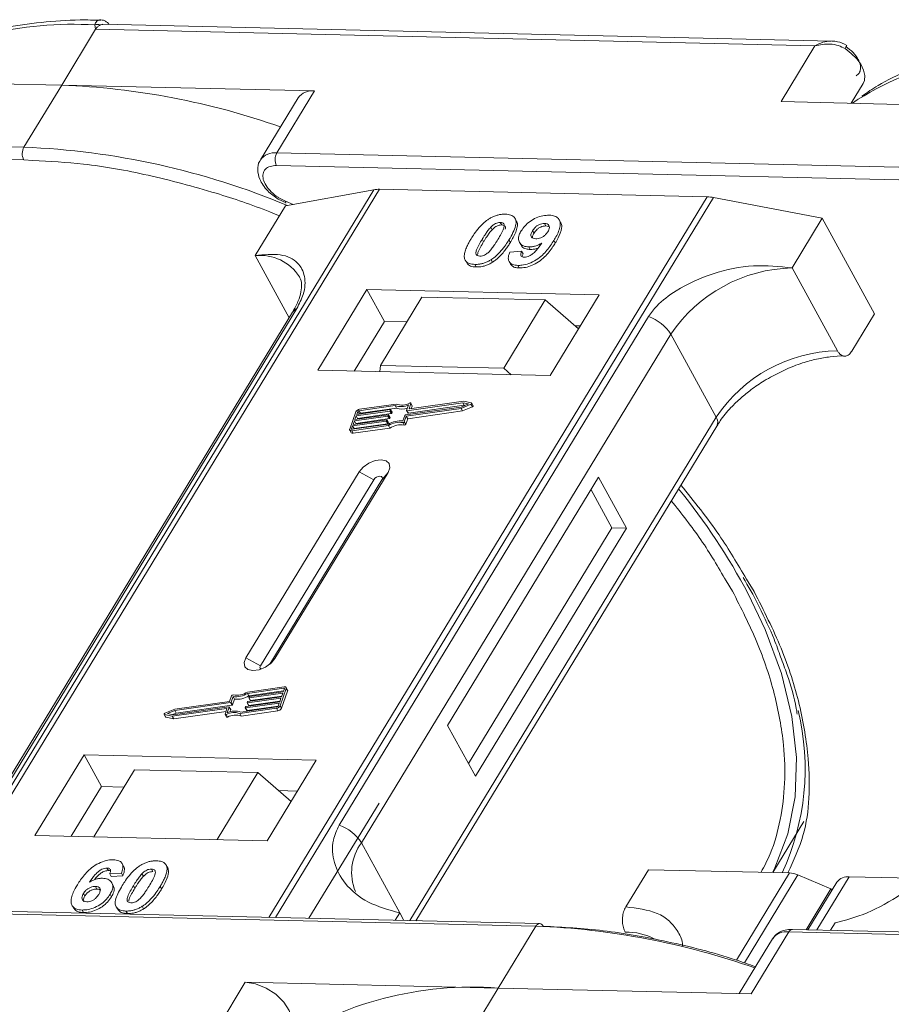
# Model space of a CAD drawing. Header units: millimetres. Extents: x -1004 to 529, y -22 to 1052.
# Tile 57 of 78: x -17 to 22, y 965 to 1009. Entities that reach past the tile are written whole.
import ezdxf

# ---------------------------------------------------------------- set-up
doc = ezdxf.new("R2010")
doc.units = ezdxf.units.MM

msp = doc.modelspace()

# ---------------------------------------------------------------- linework, layer by layer
at = {"color": 7, "linetype": 'Continuous', "lineweight": 15}
for p, q in [((-15.267, 1005.802), (-13.754, 1008.288)), ((-13.754, 1008.288), (-13.788, 1008.484)), ((-13.754, 1008.288), (18.293, 1007.553)), ((19.037, 1007.768), (-13.426, 1008.512)), ((18.293, 1007.553), (16.78, 1005.067)), ((-26.534, 1006.061), (-15.267, 1005.802)), ((-15.267, 1005.802), (-16.948, 1003.04)), ((-4, 1005.544), (-15.267, 1005.802)), ((-5.68, 1002.781), (-4, 1005.544)), ((19.902, 1004.995), (20.435, 1005.871)), ((-4.732, 1005.232), (-6.413, 1002.47)), ((16.78, 1005.067), (28.047, 1004.808)), ((-16.948, 1003.04), (-48.994, 1003.775)), ((-49.007, 1003.215), (-16.96, 1002.48)), ((-16.96, 1002.48), (-16.552, 1002.45)), ((26.366, 1002.046), (-5.68, 1002.781)), ((-5.693, 1002.222), (26.354, 1001.486)), ((-1.361, 1001.145), (-20.873, 969.078)), ((-20.631, 969.073), (-1.104, 1001.164)), ((-5.3, 1000.42), (-1.361, 1001.145)), ((-1.104, 1001.164), (13.491, 1000.829)), ((13.491, 1000.829), (-6.036, 968.738)), ((-5.736, 968.731), (13.776, 1000.798)), ((-5.622, 1000.723), (-5.267, 1000.563)), ((-5.29, 1000.637), (-5.616, 1000.805)), ((13.776, 1000.798), (18.619, 999.871)), ((-5.3, 1000.42), (-6.645, 998.21)), ((-4.95, 1000.484), (-5.29, 1000.637)), ((4.993, 999.751), (4.931, 999.865)), ((17.275, 997.661), (18.619, 999.871)), ((18.619, 999.871), (20.947, 995.616)), ((3.85, 999.477), (3.912, 999.364)), ((4.275, 999.688), (4.337, 999.574)), ((6.304, 999.529), (6.242, 999.642)), ((6.304, 999.529), (6.418, 999.506)), ((6.961, 999.693), (6.899, 999.806)), ((3.47, 998.946), (3.532, 998.832)), ((5.715, 999.319), (5.777, 999.206)), ((4.723, 998.8), (4.661, 998.914)), ((5.126, 998.797), (5.188, 998.684)), ((5.545, 998.596), (5.607, 998.482)), ((6.724, 998.774), (6.662, 998.887)), ((-6.645, 998.21), (-5.131, 995.443)), ((4.698, 998.367), (5.224, 998.402)), ((5.224, 998.402), (5.286, 998.288)), ((2.755, 997.941), (2.817, 997.828)), ((3.137, 997.818), (3.199, 997.704)), ((3.863, 998.029), (3.925, 997.915)), ((4.666, 997.948), (4.728, 997.834)), ((5.057, 997.774), (5.119, 997.66)), ((19.292, 993.974), (17.275, 997.661)), ((-1.667, 996.696), (-3.852, 993.105)), ((8.677, 996.458), (-1.667, 996.696)), ((-1.667, 996.696), (-0.891, 995.277)), ((0.783, 996.359), (-1.066, 993.321)), ((6.278, 996.233), (0.783, 996.359)), ((6.492, 992.868), (8.677, 996.458)), ((4.43, 993.195), (6.278, 996.233)), ((6.278, 996.233), (7.758, 994.949)), ((-4.983, 995.686), (-18.765, 973.036)), ((-18.572, 973.204), (-4.79, 995.853)), ((10.873, 995.494), (-2.908, 972.845)), ((19.939, 993.959), (20.947, 995.616)), ((-0.891, 995.277), (-2.235, 993.068)), ((0.111, 995.254), (-0.891, 995.277)), ((7.836, 995.077), (7.604, 995.082)), ((-1.911, 972.056), (11.87, 994.705)), ((13.888, 991.017), (11.87, 994.705)), ((-1.066, 993.321), (-1.087, 993.042)), ((4.43, 993.195), (-1.066, 993.321)), ((-3.852, 993.105), (6.492, 992.868)), ((4.761, 992.907), (4.43, 993.195)), ((-0.414, 991.531), (-2.023, 991.302)), ((-0.365, 991.598), (-2, 991.366)), ((-0.352, 991.417), (-0.414, 991.531)), ((0.102, 991.316), (0.191, 991.563)), ((2.601, 991.656), (0.117, 991.303)), ((0.179, 991.19), (2.663, 991.543)), ((0.208, 991.392), (0.29, 991.623)), ((2.64, 991.722), (0.222, 991.379)), ((0.352, 991.526), (0.29, 991.639)), ((0.29, 991.623), (0.353, 991.509)), ((0.31, 991.391), (0.353, 991.509)), ((2.526, 991.403), (2.968, 991.589)), ((2.532, 991.464), (2.857, 991.602)), ((2.857, 991.602), (2.601, 991.656)), ((2.663, 991.543), (2.601, 991.656)), ((2.989, 991.648), (2.64, 991.722)), ((2.663, 991.543), (2.699, 991.535)), ((2.968, 991.589), (3.03, 991.476)), ((3.065, 991.525), (3.003, 991.639)), ((-2.158, 991.253), (-2.433, 990.487)), ((-0.73, 991.062), (-2.224, 990.85)), ((-2.202, 990.914), (-0.707, 991.126)), ((-2.144, 991.073), (-2.202, 990.914)), ((-0.65, 991.285), (-2.144, 991.073)), ((-2.082, 990.96), (-2.144, 991.073)), ((-2.121, 991.137), (-0.627, 991.349)), ((-2.075, 991.265), (-2.121, 991.137)), ((-2.082, 990.96), (-0.588, 991.172)), ((-2.014, 991.152), (-2.075, 991.265)), ((-2.023, 991.302), (-1.961, 991.189)), ((-1.961, 991.189), (-0.352, 991.417)), ((-0.668, 990.948), (-0.73, 991.062)), ((-0.692, 991.113), (-0.704, 991.081)), ((-0.642, 990.967), (-0.704, 991.081)), ((-0.631, 991.007), (-0.693, 991.121)), ((-0.63, 990.999), (-0.692, 991.113)), ((-0.588, 991.172), (-0.65, 991.285)), ((-0.612, 991.336), (-0.624, 991.304)), ((-0.562, 991.191), (-0.624, 991.304)), ((-0.55, 991.231), (-0.612, 991.344)), ((-0.55, 991.223), (-0.612, 991.336)), ((-0.562, 991.191), (-0.55, 991.223)), ((-0.067, 990.846), (0.022, 991.093)), ((-0.002, 990.81), (0.087, 991.057)), ((0.048, 991.112), (2.532, 991.464)), ((0.087, 991.057), (2.526, 991.403)), ((0.149, 990.943), (0.087, 991.057)), ((0.102, 991.308), (0.164, 991.195)), ((0.179, 991.19), (0.117, 991.303)), ((0.149, 990.943), (2.588, 991.29)), ((0.215, 991.379), (0.208, 991.392)), ((2.588, 991.29), (2.526, 991.403)), ((2.588, 991.29), (3.03, 991.476)), ((-2.305, 990.626), (-2.351, 990.499)), ((-2.344, 990.409), (-0.709, 990.641)), ((-2.321, 990.473), (-0.712, 990.701)), ((-0.81, 990.838), (-2.305, 990.626)), ((-2.243, 990.513), (-2.305, 990.626)), ((-2.282, 990.69), (-0.788, 990.902)), ((-2.224, 990.85), (-2.282, 990.69)), ((-2.243, 990.513), (-0.748, 990.725)), ((-2.162, 990.736), (-2.224, 990.85)), ((-2.173, 990.706), (-2.162, 990.736)), ((-2.162, 990.736), (-0.668, 990.948)), ((-2.093, 990.929), (-2.082, 990.96)), ((-0.748, 990.725), (-0.81, 990.838)), ((-0.773, 990.889), (-0.784, 990.857)), ((-0.722, 990.744), (-0.784, 990.857)), ((-0.711, 990.784), (-0.773, 990.897)), ((-0.773, 990.889), (-0.711, 990.776)), ((-0.722, 990.744), (-0.711, 990.776)), ((-0.647, 990.527), (-0.709, 990.641)), ((-0.642, 990.967), (-0.63, 990.999)), ((-0.071, 990.773), (-0.009, 990.659)), ((0.061, 990.696), (-0.002, 990.81)), ((0.061, 990.696), (0.149, 990.943)), ((13.888, 991.017), (0.244, 968.594)), ((0.512, 968.587), (13.918, 990.62)), ((-2.432, 990.438), (-2.37, 990.324)), ((-2.351, 990.499), (-2.337, 990.473)), ((-2.282, 990.295), (-2.344, 990.409)), ((-2.282, 990.295), (-0.647, 990.527)), ((-2.254, 990.482), (-2.243, 990.513)), ((-2.016, 988.582), (-7.058, 980.296)), ((-5.765, 980.266), (-0.723, 988.552)), ((-2.016, 988.582), (-1.367, 988.231)), ((-0.723, 988.552), (-0.999, 988.222)), ((-1.367, 988.231), (-6.409, 979.945)), ((-5.995, 980.011), (-0.999, 988.222)), ((8.651, 988.337), (1.929, 977.289)), ((9.893, 986.068), (8.651, 988.337)), ((9.247, 986.082), (8.315, 987.784)), ((2.86, 975.586), (9.247, 986.082)), ((3.17, 975.019), (9.893, 986.068)), ((9.893, 986.068), (9.247, 986.082)), ((14.334, 983.726), (14.616, 983.268)), ((15.586, 983.246), (15.24, 983.805)), ((-6.409, 979.945), (-7.058, 980.296)), ((-5.765, 980.266), (-5.935, 980.063)), ((-5.354, 979.006), (-6.989, 978.773)), ((-5.377, 978.942), (-6.986, 978.713)), ((-6.924, 978.6), (-5.382, 978.819)), ((-6.887, 978.576), (-5.393, 978.788)), ((-5.54, 978.161), (-5.265, 978.927)), ((-5.478, 978.048), (-5.203, 978.814)), ((-5.393, 978.788), (-5.347, 978.916)), ((-5.353, 978.899), (-5.377, 978.942)), ((-5.204, 978.863), (-5.266, 978.977)), ((-5.265, 978.927), (-5.203, 978.814)), ((-7.785, 978.358), (-10.223, 978.011)), ((-7.696, 978.604), (-7.785, 978.358)), ((-7.631, 978.568), (-7.72, 978.321)), ((-7.658, 978.208), (-7.569, 978.455)), ((-7.569, 978.455), (-7.631, 978.568)), ((-7.048, 978.129), (-5.554, 978.341)), ((-5.496, 978.501), (-6.991, 978.289)), ((-6.924, 978.6), (-6.986, 978.713)), ((-6.968, 978.352), (-5.473, 978.565)), ((-6.928, 978.175), (-5.543, 978.372)), ((-6.925, 978.525), (-6.914, 978.557)), ((-6.925, 978.517), (-6.863, 978.403)), ((-5.416, 978.724), (-6.91, 978.512)), ((-6.848, 978.399), (-6.91, 978.512)), ((-6.848, 978.399), (-5.462, 978.595)), ((-5.554, 978.341), (-5.496, 978.501)), ((-5.473, 978.565), (-5.416, 978.724)), ((-10.223, 978.011), (-10.666, 977.825)), ((-10.23, 977.95), (-10.555, 977.813)), ((-10.338, 977.692), (-7.92, 978.035)), ((-10.298, 977.758), (-7.815, 978.111)), ((-10.276, 977.579), (-7.946, 977.909)), ((-7.746, 978.302), (-10.23, 977.95)), ((-10.167, 977.836), (-10.23, 977.95)), ((-10.167, 977.836), (-7.684, 978.189)), ((-7.905, 978.022), (-7.988, 977.791)), ((-7.908, 978.014), (-7.92, 978.035)), ((-7.8, 978.098), (-7.889, 977.851)), ((-7.738, 977.993), (-7.8, 978.106)), ((-7.738, 977.984), (-7.8, 978.098)), ((-7.772, 977.89), (-7.738, 977.984)), ((-7.684, 978.189), (-7.746, 978.302)), ((-7.658, 978.208), (-7.72, 978.321)), ((-7.333, 977.816), (-5.698, 978.048)), ((-7.284, 977.883), (-5.675, 978.112)), ((-7.271, 977.702), (-5.636, 977.935)), ((-7.086, 978.078), (-7.074, 978.11)), ((-7.085, 978.07), (-7.023, 977.956)), ((-5.577, 978.277), (-7.071, 978.065)), ((-7.009, 977.952), (-7.071, 978.065)), ((-7.009, 977.952), (-5.623, 978.148)), ((-7.005, 978.302), (-6.994, 978.334)), ((-7.005, 978.293), (-6.943, 978.18)), ((-6.928, 978.175), (-6.991, 978.289)), ((-5.698, 978.048), (-5.636, 977.935)), ((-5.622, 978.15), (-5.577, 978.277)), ((-5.478, 978.048), (-5.54, 978.161)), ((-10.701, 977.775), (-10.639, 977.662)), ((-10.687, 977.766), (-10.338, 977.692)), ((-10.625, 977.653), (-10.687, 977.766)), ((-10.625, 977.653), (-10.276, 977.579)), ((-10.555, 977.813), (-10.298, 977.758)), ((-10.276, 977.579), (-10.338, 977.692)), ((-10.335, 977.766), (-10.167, 977.836)), ((-7.988, 977.775), (-7.926, 977.661)), ((-7.878, 977.658), (-7.94, 977.771)), ((-7.271, 977.702), (-7.333, 977.816)), ((1.929, 977.289), (3.17, 975.019)), ((-14.272, 975.98), (-16.457, 972.389)), ((-3.928, 975.743), (-14.272, 975.98)), ((-14.272, 975.98), (-13.496, 974.562)), ((-6.113, 972.152), (-3.928, 975.743)), ((-12.024, 975.312), (-13.839, 972.329)), ((-12.024, 975.312), (-6.529, 975.186)), ((-8.344, 972.203), (-6.529, 975.186)), ((-6.529, 975.186), (-5.049, 973.902)), ((-13.496, 974.562), (-14.841, 972.352)), ((-12.494, 974.539), (-13.496, 974.562)), ((-4.769, 974.362), (-5.6, 974.381)), ((-1.126, 973.829), (-4.249, 968.697)), ((16.416, 970.734), (17.797, 973.004)), ((-16.457, 972.389), (-6.113, 972.152)), ((-1.911, 972.056), (-0.204, 968.936)), ((-13.249, 970.934), (-13.187, 970.821)), ((-12.509, 971.014), (-12.571, 971.127)), ((-11.266, 970.889), (-11.204, 970.775)), ((-10.653, 971.124), (-10.659, 971.134)), ((-10.588, 971.016), (-10.526, 970.903)), ((-12.603, 970.708), (-13.128, 970.673)), ((-13.128, 970.673), (-13.066, 970.559)), ((-13.066, 970.559), (-12.54, 970.594)), ((-12.603, 970.708), (-12.54, 970.594)), ((-11.628, 970.565), (-11.69, 970.678)), ((9.863, 969.204), (10.871, 970.861)), ((10.871, 970.861), (17.157, 970.717)), ((17.157, 970.717), (14.794, 966.834)), ((17.534, 970.629), (15.15, 966.71)), ((17.534, 970.629), (19.001, 970.002)), ((18.382, 968.177), (19.822, 970.544)), ((23.041, 970.47), (19.822, 970.544)), ((-13.757, 970.113), (-13.695, 969.999)), ((-12.967, 970.162), (-13.03, 970.275)), ((-12.071, 970.145), (-12.009, 970.032)), ((-10.878, 970.118), (-10.815, 970.004)), ((19.273, 970.31), (17.981, 968.187)), ((-14.296, 969.803), (-14.234, 969.689)), ((-13.109, 969.766), (-13.046, 969.652)), ((17.898, 968.188), (19.001, 970.002)), ((19.041, 969.93), (19.001, 970.002)), ((6.026, 968.461), (-26.021, 969.196)), ((-14.805, 969.271), (-14.743, 969.157)), ((-12.836, 969.211), (-12.774, 969.098)), ((-11.677, 969.23), (-11.615, 969.116)), ((-26.185, 969.084), (5.862, 968.349)), ((-14.36, 969.064), (-14.298, 968.95)), ((-12.403, 969.019), (-12.341, 968.905)), ((-0.204, 968.936), (-0.403, 968.608)), ((-0.204, 968.936), (-0.02, 968.6)), ((5.862, 968.349), (4.181, 965.587)), ((18.991, 968.163), (19.19, 968.491)), ((15.449, 965.328), (17.129, 968.09)), ((17.129, 968.09), (49.176, 967.355)), ((49.34, 967.467), (17.293, 968.202)), ((16.397, 967.779), (14.913, 965.34)), ((-7.086, 965.845), (-8.598, 963.359)), ((4.181, 965.587), (-7.086, 965.845)), ((2.669, 963.101), (4.181, 965.587)), ((4.181, 965.587), (15.449, 965.328))]:
    msp.add_line(p, q, dxfattribs=at)
at = {"color": 7, "linetype": 'Continuous', "lineweight": 15, "flags": 128}
for points in [[(20.435, 1005.871), (20.495, 1006.014), (20.514, 1006.233), (20.46, 1006.475), (20.337, 1006.729), (20.152, 1006.98), (19.912, 1007.217), (19.631, 1007.428)], [(20.219, 1005.174), (20.179, 1005.147), (19.959, 1004.994)], [(0.242, 991.643), (0.253, 991.647), (0.263, 991.649), (0.273, 991.649), (0.281, 991.647), (0.287, 991.643), (0.291, 991.638), (0.292, 991.631), (0.29, 991.623)], [(2.989, 991.648), (2.998, 991.645), (3.003, 991.639), (3.005, 991.631), (3.004, 991.622), (2.999, 991.613), (2.991, 991.604), (2.98, 991.596), (2.968, 991.589)], [(3.03, 991.476), (3.042, 991.482), (3.053, 991.49), (3.061, 991.499), (3.066, 991.509), (3.067, 991.518), (3.065, 991.525)], [(-0.707, 991.126), (-0.703, 991.126), (-0.7, 991.126), (-0.697, 991.125), (-0.694, 991.123), (-0.693, 991.121), (-0.692, 991.119), (-0.692, 991.116), (-0.692, 991.113)], [(-0.627, 991.349), (-0.623, 991.349), (-0.62, 991.349), (-0.617, 991.348), (-0.614, 991.347), (-0.612, 991.344), (-0.612, 991.342), (-0.611, 991.339), (-0.612, 991.336)], [(0.117, 991.303), (0.113, 991.303), (0.11, 991.303), (0.107, 991.304), (0.104, 991.306), (0.102, 991.308), (0.102, 991.311), (0.101, 991.313), (0.102, 991.316)], [(0.222, 991.379), (0.218, 991.379), (0.215, 991.379), (0.212, 991.38), (0.21, 991.382), (0.208, 991.384), (0.207, 991.386), (0.207, 991.389), (0.208, 991.392)], [(-0.788, 990.902), (-0.784, 990.903), (-0.78, 990.902), (-0.777, 990.901), (-0.775, 990.9), (-0.773, 990.898), (-0.772, 990.895), (-0.772, 990.892), (-0.773, 990.889)], [(-2.344, 990.409), (-2.367, 990.407), (-2.388, 990.409), (-2.407, 990.415), (-2.421, 990.424), (-2.431, 990.437), (-2.437, 990.452), (-2.437, 990.469), (-2.433, 990.487)], [(-2.351, 990.499), (-2.352, 990.493), (-2.352, 990.487), (-2.35, 990.482), (-2.347, 990.478), (-2.342, 990.475), (-2.336, 990.473), (-2.329, 990.472), (-2.321, 990.473)], [(-0.723, 988.552), (-0.643, 988.765), (-0.674, 988.947), (-0.811, 989.072), (-1.033, 989.119), (-1.306, 989.083), (-1.589, 988.968), (-1.838, 988.792), (-2.016, 988.582)], [(-0.999, 988.222), (-0.976, 988.283), (-0.985, 988.335), (-1.024, 988.37), (-1.087, 988.384), (-1.165, 988.374), (-1.245, 988.341), (-1.316, 988.291), (-1.367, 988.231)], [(16.395, 970.735), (16.503, 970.947), (17.083, 972.461), (17.405, 974.101), (17.465, 975.85), (17.261, 977.688), (16.796, 979.596), (16.076, 981.553), (15.316, 983.147)], [(-7.058, 980.296), (-7.137, 980.083), (-7.106, 979.901), (-6.969, 979.776), (-6.747, 979.728), (-6.474, 979.765), (-6.192, 979.88), (-5.943, 980.056), (-5.765, 980.266)], [(-6.409, 979.945), (-6.432, 979.884), (-6.423, 979.832), (-6.384, 979.797), (-6.38, 979.795)], [(-5.347, 978.916), (-5.346, 978.922), (-5.346, 978.927), (-5.348, 978.932), (-5.351, 978.937), (-5.356, 978.94), (-5.362, 978.942), (-5.369, 978.942), (-5.377, 978.942)], [(-5.354, 979.006), (-5.331, 979.007), (-5.309, 979.005), (-5.291, 978.999), (-5.277, 978.99), (-5.267, 978.978), (-5.261, 978.963), (-5.26, 978.946), (-5.265, 978.927)], [(-6.91, 978.512), (-6.914, 978.512), (-6.918, 978.512), (-6.921, 978.513), (-6.923, 978.515), (-6.925, 978.517), (-6.926, 978.519), (-6.926, 978.522), (-6.925, 978.525)], [(-7.92, 978.035), (-7.916, 978.036), (-7.913, 978.035), (-7.91, 978.034), (-7.907, 978.033), (-7.906, 978.031), (-7.905, 978.028), (-7.905, 978.025), (-7.905, 978.022)], [(-7.815, 978.111), (-7.811, 978.111), (-7.807, 978.111), (-7.804, 978.11), (-7.802, 978.108), (-7.8, 978.106), (-7.799, 978.104), (-7.799, 978.101), (-7.8, 978.098)], [(-7.071, 978.065), (-7.075, 978.065), (-7.078, 978.065), (-7.081, 978.066), (-7.084, 978.068), (-7.085, 978.07), (-7.086, 978.072), (-7.086, 978.075), (-7.086, 978.078)], [(-6.991, 978.289), (-6.994, 978.288), (-6.998, 978.289), (-7.001, 978.29), (-7.003, 978.291), (-7.005, 978.293), (-7.006, 978.296), (-7.006, 978.299), (-7.005, 978.302)], [(-10.687, 977.766), (-10.696, 977.77), (-10.701, 977.775), (-10.703, 977.783), (-10.702, 977.792), (-10.697, 977.801), (-10.688, 977.811), (-10.678, 977.819), (-10.666, 977.825)], [(-7.94, 977.771), (-7.95, 977.767), (-7.961, 977.765), (-7.971, 977.765), (-7.979, 977.767), (-7.985, 977.771), (-7.989, 977.777), (-7.99, 977.784), (-7.988, 977.791)], [(-7.926, 977.661), (-7.923, 977.658), (-7.917, 977.654), (-7.909, 977.652), (-7.899, 977.652), (-7.888, 977.654), (-7.878, 977.658)], [(-7.086, 965.845), (-6.634, 965.774), (-6.164, 965.589), (-5.726, 965.31), (-5.368, 964.965), (-5.128, 964.594), (-5.032, 964.235), (-5.09, 963.927), (-5.112, 963.887)]]:
    msp.add_lwpolyline(points, dxfattribs=at)
at = {"color": 7, "linetype": 'Continuous', "lineweight": 15}
for centre, radius, start, end in [((-14.753, 992.504), 16.01, 86.5445, 121.4052), ((-13.676, 1008.156), 0.347, 70.0796, 108.8478), ((19.035, 1007.848), 0.729, 324.8839, 338.0058), ((28.561, 991.51), 16.01, 86.5445, 121.4052), ((-16.54, 972.638), 33.188, 70.6012, 87.8011), ((-4.112, 1004.789), 0.762, 81.5639, 144.4913), ((-16.414, 1002.748), 0.609, 151.2883, 206.0774), ((-18.331, 968.969), 34.099, 67.3508, 87.6751), ((-5.792, 1002.026), 0.764, 81.6058, 144.0845), ((-5.147, 1002.489), 0.609, 151.2883, 206.0774), ((-1.14, 999.901), 1.264, 88.3644, 100.0749), ((13.445, 999.099), 1.731, 78.9596, 88.4511), ((-5.188, 1000.609), 0.106, 165.0867, 215.6979), ((-6.429, 996.133), 2.088, 32.7281, 95.9449), ((17.426, 990.968), 6.695, 91.2925, 146.0732), ((-4.612, 995.454), 0.437, 114.0472, 148.0355), ((10.295, 993.74), 1.847, 31.4947, 71.765), ((19.443, 987.28), 6.695, 91.2925, 146.0732), ((-0.152, 992.304), 0.816, 251.2927, 294.8085), ((-0.111, 992.29), 0.737, 249.8549, 298.6145), ((0.335, 991.517), 0.0192, 336.1246, 26.8104), ((-1.973, 991.162), 0.206, 97.4207, 153.8527), ((-2.014, 991.234), 0.0686, 97.4207, 153.8527), ((-1.952, 991.12), 0.0692, 97.5763, 152.4403), ((-0.735, 991.096), 0.0343, 277.4207, 333.8527), ((-0.654, 991.319), 0.0343, 277.4207, 333.8527), ((-0.592, 991.206), 0.0343, 277.4207, 333.8527), ((-0.559, 991.227), 0.00992, 336.9348, 26.0002), ((-0.098, 992.14), 0.765, 250.6487, 287.8017), ((0.053, 991.078), 0.0343, 97.4207, 153.8527), ((0.175, 991.203), 0.0134, 216.6597, 287.1115), ((-0.815, 990.872), 0.0343, 277.4207, 333.8527), ((-0.753, 990.759), 0.0343, 277.4207, 333.8527), ((-0.169, 989.795), 1.056, 84.4424, 120.9301), ((-0.72, 990.78), 0.00992, 336.9348, 26.0002), ((-0.221, 989.887), 0.898, 80.3986, 122.9491), ((-0.673, 990.982), 0.0343, 277.4207, 333.8527), ((-0.159, 989.774), 0.898, 80.3986, 122.9491), ((-0.639, 991.003), 0.00992, 336.9348, 26.0002), ((-0.061, 990.838), 0.0662, 261.7629, 334.647), ((0.001, 990.725), 0.0662, 261.7629, 334.647), ((13.581, 990.794), 0.38, 332.7392, 35.9387), ((-2.305, 990.372), 0.0803, 216.6597, 287.1115), ((-10.207, 969.586), 28.902, 27.9836, 39.122), ((-7.477, 979.527), 0.898, 260.3986, 302.9491), ((-5.257, 978.837), 0.0595, 336.9348, 26.0002), ((-7.636, 978.576), 0.0662, 81.7629, 154.647), ((-7.529, 979.619), 1.056, 264.4424, 300.9301), ((-7.467, 979.506), 1.056, 264.4424, 300.9301), ((-6.963, 978.318), 0.0343, 97.4207, 153.8527), ((-6.883, 978.542), 0.0343, 97.4207, 153.8527), ((-6.852, 978.411), 0.0134, 216.6597, 287.1115), ((-7.546, 977.11), 0.816, 71.2927, 114.8085), ((-7.75, 978.336), 0.0343, 277.4207, 333.8527), ((-7.747, 977.988), 0.00992, 336.9348, 26.0002), ((-7.688, 978.223), 0.0343, 277.4207, 333.8527), ((-7.043, 978.095), 0.0343, 97.4207, 153.8527), ((-7.013, 977.964), 0.0134, 216.6597, 287.1115), ((-6.932, 978.188), 0.0134, 216.6597, 287.1115), ((-5.725, 978.252), 0.206, 277.4207, 333.8527), ((-5.684, 978.18), 0.0686, 277.4207, 333.8527), ((-5.662, 978.139), 0.206, 277.4207, 333.8527), ((6.816, 975.364), 11.04, 335.1495, 13.5408), ((-10.623, 977.672), 0.0191, 210.2186, 262.8226), ((-7.587, 977.124), 0.737, 69.8549, 118.6145), ((-7.525, 977.01), 0.737, 69.8549, 118.6145), ((-3.486, 971.09), 1.847, 31.4947, 71.765), ((-0.16, 970.739), 2.191, 143.0587, 202.974), ((17.112, 969.679), 1.039, 66.0507, 87.522), ((19.75, 969.951), 0.598, 83.0653, 142.99), ((6.042, 968.262), 0.199, 94.3757, 154.3004), ((4.509, 934.766), 33.61, 70.7099, 87.6924), ((6.005, 968.267), 0.195, 22.384, 83.6695), ((9.878, 965.326), 2.758, 62.2208, 90.8537), ((17.017, 967.336), 0.762, 81.5639, 144.4913), ((17.309, 968.004), 0.199, 94.3757, 154.3004), ((3.009, 950.012), 15.619, 85.6938, 123.6283)]:
    msp.add_arc(centre, radius, start, end, dxfattribs=at)
for points, knots in [([(-13.525, 1008.693), (-13.832, 1008.701), (-14.745, 1008.722), (-16.188, 1008.614), (-17.847, 1008.374), (-19.415, 1007.99), (-20.878, 1007.463), (-22.06, 1006.906), (-22.693, 1006.471), (-22.927, 1006.31)], [0, 0, 0, 0, 0.082192, 0.244094, 0.406946, 0.570776, 0.735755, 0.902211, 1, 1, 1, 1]), ([(-13.788, 1008.484), (-13.779, 1008.514), (-13.759, 1008.579), (-13.699, 1008.653), (-13.621, 1008.697), (-13.561, 1008.718), (-13.527, 1008.708), (-13.523, 1008.707)], [0, 0, 0, 0, 0.2169636, 0.4741671, 0.7154281, 0.9711189, 1, 1, 1, 1]), ([(-13.158, 1008.506), (-13.164, 1008.515), (-13.199, 1008.567), (-13.285, 1008.633), (-13.408, 1008.697), (-13.491, 1008.706), (-13.533, 1008.71)], [0, 0, 0, 0, 0.066072, 0.374284, 0.687294, 1, 1, 1, 1]), ([(-13.426, 1008.503), (-13.46, 1008.504), (-13.505, 1008.507), (-13.548, 1008.487), (-13.558, 1008.482)], [0, 0, 0, 0, 0.778572, 1, 1, 1, 1]), ([(18.293, 1007.553), (18.406, 1007.613), (18.634, 1007.733), (18.88, 1007.756), (19.004, 1007.768)], [0, 0, 0, 0, 0.500456, 1, 1, 1, 1]), ([(19.711, 1007.575), (19.577, 1007.641), (19.363, 1007.747), (19.127, 1007.762), (19.038, 1007.768)], [0, 0, 0, 0, 0.6234767, 1, 1, 1, 1]), ([(19.631, 1007.428), (19.538, 1007.478), (19.331, 1007.586), (18.862, 1007.662), (18.516, 1007.595), (18.293, 1007.553)], [0, 0, 0, 0, 0.2270634, 0.5015869, 1, 1, 1, 1]), ([(29.789, 1007.7), (29.482, 1007.707), (28.569, 1007.728), (27.126, 1007.62), (25.467, 1007.38), (23.899, 1006.996), (22.436, 1006.469), (21.254, 1005.913), (20.621, 1005.477), (20.387, 1005.316)], [0, 0, 0, 0, 0.082192, 0.244094, 0.406946, 0.570776, 0.735755, 0.902211, 1, 1, 1, 1]), ([(20.126, 1006.215), (20.175, 1006.254), (20.274, 1006.334), (20.333, 1006.514), (20.323, 1006.723), (20.254, 1006.874), (20.219, 1006.948)], [0, 0, 0, 0, 0.245513, 0.5, 0.754487, 1, 1, 1, 1]), ([(-6.4, 1002.467), (-6.416, 1002.449), (-6.518, 1002.33), (-6.553, 1002.016), (-6.478, 1001.656), (-6.304, 1001.343), (-6.048, 1001.024), (-5.786, 1000.839), (-5.622, 1000.723)], [0, 0, 0, 0, 0.037615, 0.241517, 0.451999, 0.598171, 0.747954, 1, 1, 1, 1]), ([(-16.552, 1002.45), (-15.804, 1002.409), (-14.147, 1002.318), (-11.4, 1001.83), (-8.616, 1001.081), (-6.65, 1000.434), (-5.713, 1000.038), (-5.57, 999.977)], [0, 0, 0, 0, 0.216275, 0.479557, 0.750255, 0.961851, 1, 1, 1, 1]), ([(-5.616, 1000.805), (-5.619, 1000.807), (-5.74, 1000.869), (-5.946, 1001.054), (-6.178, 1001.328), (-6.301, 1001.609), (-6.314, 1001.864), (-6.208, 1002.069), (-5.996, 1002.203), (-5.792, 1002.215), (-5.693, 1002.222)], [0, 0, 0, 0, 0.003628, 0.149327, 0.295025, 0.432885, 0.570744, 0.716442, 0.862141, 1, 1, 1, 1]), ([(2.973, 998.957), (3.019, 999.031), (3.125, 999.198), (3.349, 999.49), (3.582, 999.721), (3.754, 999.833), (3.773, 999.845)], [0, 0, 0, 0, 0.236731, 0.537555, 0.949668, 1, 1, 1, 1]), ([(3.773, 999.845), (3.818, 999.872), (3.911, 999.927), (4.059, 999.988), (4.209, 1000.031), (4.331, 1000.05), (4.427, 1000.056), (4.475, 1000.056), (4.499, 1000.056)], [0, 0, 0, 0, 0.193776, 0.3936, 0.587864, 0.788908, 0.894169, 1, 1, 1, 1]), ([(4.499, 1000.056), (4.583, 1000.048), (4.752, 1000.033), (4.913, 999.918), (4.99, 999.752), (4.951, 999.417), (4.784, 999.127), (4.661, 998.914)], [0, 0, 0, 0, 0.147566, 0.296688, 0.431278, 0.580404, 1, 1, 1, 1]), ([(5.204, 999.309), (5.254, 999.383), (5.355, 999.532), (5.591, 999.739), (5.871, 999.899), (6.176, 1000.001), (6.36, 1000.007), (6.456, 1000.011)], [0, 0, 0, 0, 0.197927, 0.397728, 0.597413, 0.790584, 1, 1, 1, 1]), ([(6.456, 1000.011), (6.54, 1000.003), (6.708, 999.987), (6.873, 999.87), (6.959, 999.697), (6.934, 999.398), (6.798, 999.116), (6.681, 998.92), (6.662, 998.887)], [0, 0, 0, 0, 0.148288, 0.297745, 0.443713, 0.607791, 0.934708, 1, 1, 1, 1]), ([(3.47, 998.946), (3.493, 998.983), (3.539, 999.056), (3.603, 999.156), (3.664, 999.245), (3.72, 999.323), (3.78, 999.401), (3.827, 999.452), (3.85, 999.477)], [0, 0, 0, 0, 0.2059417, 0.4119594, 0.558149, 0.7045024, 0.8518015, 1, 1, 1, 1]), ([(3.85, 999.477), (3.889, 999.515), (3.951, 999.577), (4.063, 999.644), (4.165, 999.679), (4.235, 999.687), (4.271, 999.688), (4.275, 999.688)], [0, 0, 0, 0, 0.334804, 0.542561, 0.750382, 0.970721, 1, 1, 1, 1]), ([(3.912, 999.364), (3.951, 999.402), (4.013, 999.463), (4.125, 999.531), (4.227, 999.566), (4.297, 999.574), (4.333, 999.574), (4.337, 999.574)], [0, 0, 0, 0, 0.334804, 0.542561, 0.750382, 0.970721, 1, 1, 1, 1]), ([(4.275, 999.688), (4.31, 999.684), (4.372, 999.677), (4.432, 999.632), (4.455, 999.549), (4.425, 999.396), (4.315, 999.179), (4.216, 999.013), (4.167, 998.93)], [0, 0, 0, 0, 0.104614, 0.188814, 0.273512, 0.444127, 0.719481, 1, 1, 1, 1]), ([(4.337, 999.574), (4.372, 999.57), (4.435, 999.563), (4.493, 999.519), (4.514, 999.458), (4.503, 999.41), (4.498, 999.386)], [0, 0, 0, 0, 0.293658, 0.530016, 0.767769, 1, 1, 1, 1]), ([(4.723, 998.8), (4.767, 998.874), (4.902, 999.104), (5.032, 999.408), (5.053, 999.658), (4.997, 999.726), (4.982, 999.745)], [0, 0, 0, 0, 0.220552, 0.687786, 0.91457, 1, 1, 1, 1]), ([(5.715, 999.319), (5.746, 999.367), (5.797, 999.443), (5.905, 999.541), (6.012, 999.599), (6.129, 999.637), (6.201, 999.641), (6.242, 999.642)], [0, 0, 0, 0, 0.2913202, 0.4655393, 0.6416315, 0.798664, 1, 1, 1, 1]), ([(5.777, 999.206), (5.808, 999.254), (5.859, 999.33), (5.967, 999.428), (6.074, 999.485), (6.192, 999.524), (6.263, 999.527), (6.304, 999.529)], [0, 0, 0, 0, 0.29132, 0.465539, 0.641632, 0.798664, 1, 1, 1, 1]), ([(6.242, 999.642), (6.283, 999.638), (6.367, 999.628), (6.44, 999.56), (6.47, 999.471), (6.446, 999.369), (6.409, 999.303), (6.392, 999.272)], [0, 0, 0, 0, 0.207955, 0.420406, 0.62732, 0.827707, 1, 1, 1, 1]), ([(6.724, 998.774), (6.767, 998.848), (6.898, 999.07), (7.013, 999.371), (7.02, 999.608), (6.963, 999.673), (6.952, 999.686)], [0, 0, 0, 0, 0.227122, 0.68486, 0.934898, 1, 1, 1, 1]), ([(2.684, 998.059), (2.676, 998.089), (2.662, 998.151), (2.672, 998.283), (2.717, 998.454), (2.798, 998.641), (2.886, 998.81), (2.944, 998.908), (2.973, 998.957)], [0, 0, 0, 0, 0.118441, 0.239346, 0.459593, 0.684925, 0.84224, 1, 1, 1, 1]), ([(3.361, 998.186), (3.32, 998.192), (3.253, 998.201), (3.2, 998.251), (3.183, 998.337), (3.216, 998.49), (3.328, 998.706), (3.423, 998.865), (3.47, 998.946)], [0, 0, 0, 0, 0.12537, 0.20229, 0.279179, 0.464758, 0.730582, 1, 1, 1, 1]), ([(3.532, 998.832), (3.555, 998.869), (3.601, 998.943), (3.665, 999.042), (3.726, 999.131), (3.783, 999.209), (3.842, 999.288), (3.889, 999.338), (3.912, 999.364)], [0, 0, 0, 0, 0.205942, 0.411959, 0.558149, 0.704502, 0.851801, 1, 1, 1, 1]), ([(5.545, 998.596), (5.461, 998.604), (5.294, 998.622), (5.14, 998.747), (5.07, 998.92), (5.099, 999.118), (5.172, 999.251), (5.204, 999.309)], [0, 0, 0, 0, 0.210189, 0.421773, 0.623603, 0.837034, 1, 1, 1, 1]), ([(5.853, 998.962), (5.811, 998.966), (5.733, 998.974), (5.659, 999.028), (5.631, 999.102), (5.65, 999.203), (5.691, 999.276), (5.715, 999.319)], [0, 0, 0, 0, 0.213937, 0.398075, 0.583091, 0.751666, 1, 1, 1, 1]), ([(5.703, 999.006), (5.705, 999.03), (5.711, 999.093), (5.751, 999.162), (5.777, 999.206)], [0, 0, 0, 0, 0.366323, 1, 1, 1, 1]), ([(6.392, 999.272), (6.362, 999.228), (6.312, 999.155), (6.2, 999.063), (6.085, 999.004), (5.964, 998.965), (5.89, 998.963), (5.853, 998.962)], [0, 0, 0, 0, 0.267394, 0.447214, 0.627122, 0.813065, 1, 1, 1, 1]), ([(3.265, 998.263), (3.268, 998.293), (3.282, 998.398), (3.393, 998.593), (3.486, 998.752), (3.532, 998.832)], [0, 0, 0, 0, 0.166989, 0.580698, 1, 1, 1, 1]), ([(4.167, 998.93), (4.144, 998.893), (4.098, 998.819), (4.034, 998.719), (3.973, 998.63), (3.916, 998.552), (3.856, 998.473), (3.809, 998.422), (3.786, 998.396)], [0, 0, 0, 0, 0.20527, 0.410616, 0.55715, 0.703844, 0.851471, 1, 1, 1, 1]), ([(4.661, 998.914), (4.615, 998.84), (4.51, 998.673), (4.29, 998.387), (4.059, 998.157), (3.888, 998.045), (3.863, 998.029)], [0, 0, 0, 0, 0.237281, 0.538591, 0.932677, 1, 1, 1, 1]), ([(3.925, 997.915), (3.969, 997.945), (4.057, 998.004), (4.203, 998.129), (4.359, 998.29), (4.503, 998.471), (4.624, 998.642), (4.69, 998.747), (4.723, 998.8)], [0, 0, 0, 0, 0.118595, 0.239509, 0.447458, 0.659935, 0.829685, 1, 1, 1, 1]), ([(6.662, 998.887), (6.615, 998.814), (6.475, 998.592), (6.229, 998.286), (5.879, 998.01), (5.553, 997.848), (5.267, 997.777), (5.113, 997.775), (5.057, 997.774)], [0, 0, 0, 0, 0.142337, 0.429127, 0.589943, 0.751205, 0.909895, 1, 1, 1, 1]), ([(5.119, 997.66), (5.209, 997.664), (5.391, 997.671), (5.693, 997.769), (5.99, 997.929), (6.329, 998.212), (6.557, 998.508), (6.69, 998.72), (6.724, 998.774)], [0, 0, 0, 0, 0.14324, 0.28761, 0.430449, 0.591135, 0.89544, 1, 1, 1, 1]), ([(5.199, 998.69), (5.21, 998.663), (5.248, 998.578), (5.393, 998.501), (5.544, 998.488), (5.607, 998.482)], [0, 0, 0, 0, 0.20752, 0.66568, 1, 1, 1, 1]), ([(5.345, 998.141), (5.381, 998.143), (5.455, 998.147), (5.586, 998.2), (5.735, 998.292), (5.927, 998.49), (6.044, 998.656), (6.125, 998.77)], [0, 0, 0, 0, 0.112015, 0.224355, 0.367768, 0.565827, 1, 1, 1, 1]), ([(6.125, 998.77), (6.079, 998.744), (5.984, 998.69), (5.86, 998.644), (5.76, 998.617), (5.687, 998.603), (5.615, 998.596), (5.568, 998.596), (5.545, 998.596)], [0, 0, 0, 0, 0.243491, 0.496266, 0.61821, 0.741704, 0.870158, 1, 1, 1, 1]), ([(5.607, 998.482), (5.651, 998.483), (5.742, 998.485), (5.861, 998.511), (5.931, 998.536), (5.951, 998.543)], [0, 0, 0, 0, 0.409454, 0.83528, 1, 1, 1, 1]), ([(-4.79, 995.853), (-4.684, 996.065), (-4.413, 996.604), (-4.402, 997.32), (-4.721, 997.954), (-5.455, 998.328), (-6.25, 998.249), (-6.645, 998.21)], [0, 0, 0, 0, 0.125713, 0.321276, 0.524466, 0.763484, 1, 1, 1, 1]), ([(3.786, 998.396), (3.747, 998.359), (3.685, 998.297), (3.574, 998.23), (3.473, 998.195), (3.403, 998.187), (3.367, 998.186), (3.361, 998.186)], [0, 0, 0, 0, 0.333678, 0.540413, 0.747264, 0.961209, 1, 1, 1, 1]), ([(5.057, 997.774), (4.973, 997.782), (4.821, 997.797), (4.679, 997.902), (4.616, 998.06), (4.642, 998.226), (4.686, 998.337), (4.698, 998.367)], [0, 0, 0, 0, 0.242788, 0.438865, 0.634801, 0.900936, 1, 1, 1, 1]), ([(5.224, 998.402), (5.205, 998.358), (5.178, 998.289), (5.187, 998.209), (5.229, 998.164), (5.287, 998.144), (5.329, 998.142), (5.345, 998.141)], [0, 0, 0, 0, 0.3447142, 0.5290593, 0.7142089, 0.8921959, 1, 1, 1, 1]), ([(5.251, 998.161), (5.253, 998.185), (5.256, 998.226), (5.277, 998.27), (5.286, 998.288)], [0, 0, 0, 0, 0.569737, 1, 1, 1, 1]), ([(3.137, 997.818), (3.095, 997.82), (3.009, 997.825), (2.896, 997.852), (2.799, 997.898), (2.738, 997.954), (2.702, 998.01), (2.69, 998.042), (2.684, 998.059)], [0, 0, 0, 0, 0.192635, 0.388697, 0.582015, 0.783044, 0.890959, 1, 1, 1, 1]), ([(2.82, 997.83), (2.831, 997.818), (2.863, 997.782), (2.945, 997.743), (3.04, 997.718), (3.128, 997.707), (3.175, 997.705), (3.199, 997.704)], [0, 0, 0, 0, 0.143925, 0.415852, 0.697483, 0.848301, 1, 1, 1, 1]), ([(3.863, 998.029), (3.818, 998.002), (3.725, 997.947), (3.577, 997.885), (3.427, 997.842), (3.305, 997.824), (3.208, 997.818), (3.161, 997.818), (3.137, 997.818)], [0, 0, 0, 0, 0.193769, 0.393564, 0.587886, 0.789131, 0.894283, 1, 1, 1, 1]), ([(3.199, 997.704), (3.243, 997.705), (3.332, 997.705), (3.474, 997.726), (3.623, 997.766), (3.75, 997.818), (3.851, 997.87), (3.9, 997.9), (3.925, 997.915)], [0, 0, 0, 0, 0.193594, 0.390501, 0.584817, 0.78683, 0.892868, 1, 1, 1, 1]), ([(4.731, 997.836), (4.763, 997.793), (4.825, 997.71), (4.982, 997.668), (5.084, 997.662), (5.119, 997.66)], [0, 0, 0, 0, 0.4158523, 0.8021376, 1, 1, 1, 1]), ([(17.275, 997.661), (16.707, 997.723), (15.572, 997.846), (13.731, 997.464), (12.26, 996.789), (11.304, 996.082), (10.99, 995.653), (10.873, 995.494)], [0, 0, 0, 0, 0.249096, 0.498243, 0.745205, 0.90541, 1, 1, 1, 1]), ([(-4.679, 997.26), (-4.669, 997.246), (-4.607, 997.163), (-4.574, 996.979), (-4.589, 996.615), (-4.71, 996.182), (-4.895, 995.847), (-4.985, 995.685)], [0, 0, 0, 0, 0.054359, 0.333223, 0.559722, 0.78604, 1, 1, 1, 1]), ([(16.397, 992.848), (16.713, 993.006), (17.155, 993.228), (17.82, 993.461), (18.372, 993.614), (18.987, 993.712), (19.407, 993.749), (19.594, 993.733), (19.608, 993.732)], [0, 0, 0, 0, 0.288391, 0.40474, 0.594322, 0.785544, 0.984773, 1, 1, 1, 1]), ([(19.939, 993.959), (19.898, 993.903), (19.815, 993.791), (19.661, 993.723), (19.506, 993.742), (19.379, 993.836), (19.317, 993.934), (19.292, 993.974)], [0, 0, 0, 0, 0.2146939, 0.4293877, 0.6440816, 0.8587754, 1, 1, 1, 1]), ([(13.932, 990.622), (13.976, 990.699), (14.13, 990.968), (14.496, 991.399), (14.971, 991.861), (15.47, 992.265), (15.944, 992.59), (16.276, 992.779), (16.397, 992.848)], [0, 0, 0, 0, 0.097286, 0.340622, 0.525469, 0.686972, 0.885597, 1, 1, 1, 1]), ([(15.24, 983.805), (14.855, 984.462), (14.03, 985.871), (12.913, 987.251), (12.317, 987.988)], [0, 0, 0, 0, 0.466038, 1, 1, 1, 1]), ([(11.893, 987.293), (12.352, 986.713), (13.284, 985.535), (13.981, 984.336), (14.334, 983.726)], [0, 0, 0, 0, 0.491765, 1, 1, 1, 1]), ([(15.087, 983.876), (15.325, 983.478), (15.586, 983.04), (15.785, 982.606), (15.803, 982.566)], [0, 0, 0, 0, 0.909028, 1, 1, 1, 1]), ([(14.616, 983.268), (15.002, 982.508), (15.785, 980.964), (16.541, 978.658), (16.924, 976.557), (16.979, 974.694), (16.776, 973.077), (16.422, 971.749), (16.036, 971.018), (15.893, 970.746)], [0, 0, 0, 0, 0.16408, 0.333248, 0.507181, 0.643138, 0.779117, 0.917968, 1, 1, 1, 1]), ([(17.089, 970.719), (17.345, 971.274), (18.04, 972.78), (18.109, 975.376), (17.663, 978.195), (16.869, 980.703), (16.012, 982.402), (15.586, 983.246)], [0, 0, 0, 0, 0.16364, 0.444056, 0.631093, 0.816546, 1, 1, 1, 1]), ([(15.803, 982.566), (16.042, 982.083), (16.412, 981.332), (16.671, 980.596), (16.763, 980.334)], [0, 0, 0, 0, 0.643751, 1, 1, 1, 1]), ([(16.763, 980.334), (16.86, 980.08), (17.154, 979.305), (17.394, 978.452), (17.488, 977.873), (17.502, 977.786)], [0, 0, 0, 0, 0.293468, 0.894473, 1, 1, 1, 1]), ([(-2.908, 972.845), (-3.009, 972.623), (-3.265, 972.056), (-3.167, 971.141), (-2.665, 970.173), (-1.683, 969.346), (-0.695, 969.072), (-0.204, 968.936)], [0, 0, 0, 0, 0.125713, 0.321276, 0.524466, 0.763484, 1, 1, 1, 1]), ([(19.19, 968.491), (19.656, 968.614), (20.589, 968.861), (22.162, 969.734), (23.456, 970.732), (24.324, 971.601), (24.629, 972.045), (24.742, 972.21)], [0, 0, 0, 0, 0.249096, 0.498243, 0.745205, 0.90541, 1, 1, 1, 1]), ([(-14.566, 970.187), (-14.52, 970.261), (-14.379, 970.483), (-14.134, 970.788), (-13.783, 971.065), (-13.457, 971.227), (-13.172, 971.298), (-13.017, 971.3), (-12.961, 971.301)], [0, 0, 0, 0, 0.142337, 0.429127, 0.589943, 0.751205, 0.909895, 1, 1, 1, 1]), ([(-13.249, 970.934), (-13.286, 970.932), (-13.359, 970.928), (-13.492, 970.875), (-13.641, 970.782), (-13.833, 970.583), (-13.949, 970.418), (-14.029, 970.305)], [0, 0, 0, 0, 0.112049, 0.22438, 0.370115, 0.570276, 1, 1, 1, 1]), ([(-13.128, 970.673), (-13.11, 970.716), (-13.082, 970.784), (-13.092, 970.865), (-13.133, 970.911), (-13.191, 970.931), (-13.233, 970.933), (-13.249, 970.934)], [0, 0, 0, 0, 0.33384, 0.5245467, 0.7163724, 0.8918244, 1, 1, 1, 1]), ([(-12.961, 971.301), (-12.877, 971.293), (-12.724, 971.279), (-12.584, 971.173), (-12.521, 971.016), (-12.546, 970.85), (-12.59, 970.74), (-12.603, 970.708)], [0, 0, 0, 0, 0.242691, 0.439002, 0.635006, 0.895059, 1, 1, 1, 1]), ([(-12.566, 970.161), (-12.519, 970.235), (-12.414, 970.402), (-12.19, 970.692), (-11.958, 970.922), (-11.786, 971.034), (-11.768, 971.046)], [0, 0, 0, 0, 0.237381, 0.538918, 0.949082, 1, 1, 1, 1]), ([(-12.54, 970.594), (-12.516, 970.666), (-12.467, 970.811), (-12.461, 970.961), (-12.509, 971.009), (-12.512, 971.012)], [0, 0, 0, 0, 0.4817849, 0.9693075, 1, 1, 1, 1]), ([(-11.768, 971.046), (-11.722, 971.073), (-11.629, 971.128), (-11.481, 971.189), (-11.332, 971.232), (-11.209, 971.251), (-11.113, 971.257), (-11.065, 971.257), (-11.041, 971.257)], [0, 0, 0, 0, 0.193776, 0.3936, 0.587864, 0.788908, 0.894169, 1, 1, 1, 1]), ([(-11.69, 970.678), (-11.652, 970.716), (-11.589, 970.778), (-11.477, 970.846), (-11.375, 970.88), (-11.305, 970.888), (-11.27, 970.889), (-11.266, 970.889)], [0, 0, 0, 0, 0.3348035, 0.5425606, 0.750382, 0.9707212, 1, 1, 1, 1]), ([(-11.266, 970.889), (-11.23, 970.885), (-11.169, 970.877), (-11.11, 970.834), (-11.086, 970.755), (-11.113, 970.604), (-11.223, 970.384), (-11.324, 970.215), (-11.375, 970.129)], [0, 0, 0, 0, 0.1056461, 0.1862213, 0.267042, 0.4315406, 0.7127076, 1, 1, 1, 1]), ([(-11.041, 971.257), (-10.999, 971.255), (-10.913, 971.25), (-10.8, 971.223), (-10.703, 971.177), (-10.643, 971.121), (-10.607, 971.065), (-10.594, 971.033), (-10.588, 971.016)], [0, 0, 0, 0, 0.192627, 0.388684, 0.582013, 0.783201, 0.891038, 1, 1, 1, 1]), ([(-10.588, 971.016), (-10.581, 970.986), (-10.566, 970.924), (-10.576, 970.794), (-10.618, 970.63), (-10.696, 970.446), (-10.784, 970.275), (-10.846, 970.17), (-10.878, 970.118)], [0, 0, 0, 0, 0.118432, 0.2393289, 0.4494336, 0.6641784, 0.8318201, 1, 1, 1, 1]), ([(-10.815, 970.004), (-10.772, 970.078), (-10.675, 970.243), (-10.553, 970.514), (-10.491, 970.749), (-10.519, 970.871), (-10.526, 970.903)], [0, 0, 0, 0, 0.2367747, 0.5279276, 0.8783337, 1, 1, 1, 1]), ([(-10.526, 970.903), (-10.537, 970.932), (-10.553, 970.975), (-10.588, 971.007), (-10.6, 971.018)], [0, 0, 0, 0, 0.667997, 1, 1, 1, 1]), ([(-14.029, 970.305), (-13.983, 970.331), (-13.889, 970.384), (-13.764, 970.432), (-13.665, 970.458), (-13.592, 970.472), (-13.519, 970.479), (-13.473, 970.479), (-13.449, 970.479)], [0, 0, 0, 0, 0.243654, 0.49576, 0.617892, 0.741503, 0.870025, 1, 1, 1, 1]), ([(-13.808, 970.411), (-13.808, 970.411), (-13.757, 970.481), (-13.664, 970.588), (-13.505, 970.72), (-13.369, 970.79), (-13.259, 970.819), (-13.207, 970.82), (-13.187, 970.821)], [0, 0, 0, 0, 0.000071, 0.368569, 0.571075, 0.774891, 0.911654, 1, 1, 1, 1]), ([(-13.449, 970.479), (-13.366, 970.47), (-13.198, 970.453), (-13.045, 970.328), (-12.975, 970.158), (-13.002, 969.961), (-13.076, 969.826), (-13.109, 969.766)], [0, 0, 0, 0, 0.210216, 0.421975, 0.620016, 0.831037, 1, 1, 1, 1]), ([(-13.187, 970.821), (-13.152, 970.82), (-13.113, 970.818), (-13.091, 970.801), (-13.088, 970.799)], [0, 0, 0, 0, 0.900108, 1, 1, 1, 1]), ([(-12.071, 970.145), (-12.048, 970.182), (-12.003, 970.256), (-11.938, 970.355), (-11.877, 970.445), (-11.82, 970.523), (-11.76, 970.602), (-11.714, 970.653), (-11.69, 970.678)], [0, 0, 0, 0, 0.20527, 0.410616, 0.557148, 0.703844, 0.851475, 1, 1, 1, 1]), ([(-12.009, 970.032), (-11.986, 970.068), (-11.941, 970.142), (-11.876, 970.242), (-11.815, 970.331), (-11.758, 970.41), (-11.698, 970.488), (-11.652, 970.539), (-11.628, 970.565)], [0, 0, 0, 0, 0.20527, 0.410616, 0.557148, 0.703844, 0.851475, 1, 1, 1, 1]), ([(-11.628, 970.565), (-11.59, 970.603), (-11.527, 970.664), (-11.415, 970.732), (-11.313, 970.767), (-11.243, 970.775), (-11.208, 970.775), (-11.204, 970.775)], [0, 0, 0, 0, 0.3348035, 0.5425606, 0.750382, 0.9707212, 1, 1, 1, 1]), ([(-14.36, 969.064), (-14.444, 969.072), (-14.613, 969.088), (-14.778, 969.204), (-14.864, 969.377), (-14.839, 969.676), (-14.703, 969.959), (-14.586, 970.155), (-14.566, 970.187)], [0, 0, 0, 0, 0.148269, 0.297647, 0.442421, 0.607851, 0.935658, 1, 1, 1, 1]), ([(-14.296, 969.803), (-14.265, 969.848), (-14.214, 969.923), (-14.098, 970.016), (-13.983, 970.074), (-13.864, 970.11), (-13.792, 970.112), (-13.757, 970.113)], [0, 0, 0, 0, 0.276721, 0.45687, 0.637007, 0.824068, 1, 1, 1, 1]), ([(-13.757, 970.113), (-13.715, 970.109), (-13.638, 970.101), (-13.566, 970.047), (-13.534, 969.971), (-13.556, 969.868), (-13.597, 969.794), (-13.619, 969.756)], [0, 0, 0, 0, 0.213757, 0.394944, 0.576585, 0.777311, 1, 1, 1, 1]), ([(-13.046, 969.652), (-13.008, 969.726), (-12.93, 969.875), (-12.912, 970.054), (-12.962, 970.131), (-12.978, 970.156)], [0, 0, 0, 0, 0.401791, 0.807526, 1, 1, 1, 1]), ([(-12.403, 969.019), (-12.487, 969.027), (-12.656, 969.042), (-12.818, 969.157), (-12.899, 969.334), (-12.845, 969.675), (-12.679, 969.963), (-12.566, 970.161)], [0, 0, 0, 0, 0.147528, 0.296569, 0.43214, 0.608737, 1, 1, 1, 1]), ([(-12.179, 969.387), (-12.221, 969.393), (-12.287, 969.401), (-12.342, 969.451), (-12.357, 969.536), (-12.326, 969.688), (-12.214, 969.903), (-12.119, 970.064), (-12.071, 970.145)], [0, 0, 0, 0, 0.125351, 0.202197, 0.279182, 0.459742, 0.727968, 1, 1, 1, 1]), ([(-12.277, 969.463), (-12.273, 969.492), (-12.261, 969.595), (-12.149, 969.79), (-12.056, 969.951), (-12.009, 970.032)], [0, 0, 0, 0, 0.159501, 0.57679, 1, 1, 1, 1]), ([(-11.375, 970.129), (-11.398, 970.092), (-11.443, 970.019), (-11.507, 969.919), (-11.568, 969.83), (-11.625, 969.752), (-11.685, 969.674), (-11.731, 969.623), (-11.755, 969.597)], [0, 0, 0, 0, 0.205942, 0.411959, 0.558149, 0.704502, 0.851801, 1, 1, 1, 1]), ([(-10.878, 970.118), (-10.924, 970.044), (-11.029, 969.876), (-11.25, 969.59), (-11.481, 969.359), (-11.652, 969.246), (-11.677, 969.23)], [0, 0, 0, 0, 0.236629, 0.537361, 0.932986, 1, 1, 1, 1]), ([(-11.615, 969.116), (-11.572, 969.146), (-11.484, 969.205), (-11.336, 969.332), (-11.178, 969.495), (-11.033, 969.678), (-10.913, 969.848), (-10.848, 969.952), (-10.815, 970.004)], [0, 0, 0, 0, 0.11827, 0.23888, 0.450732, 0.667209, 0.83334, 1, 1, 1, 1]), ([(-14.146, 969.432), (-14.187, 969.437), (-14.271, 969.447), (-14.345, 969.514), (-14.374, 969.603), (-14.35, 969.705), (-14.314, 969.771), (-14.296, 969.803)], [0, 0, 0, 0, 0.2079047, 0.4199807, 0.6306256, 0.821735, 1, 1, 1, 1]), ([(-13.109, 969.766), (-13.159, 969.692), (-13.26, 969.543), (-13.495, 969.335), (-13.78, 969.173), (-14.086, 969.073), (-14.269, 969.067), (-14.36, 969.064)], [0, 0, 0, 0, 0.197831, 0.3973, 0.59891, 0.798741, 1, 1, 1, 1]), ([(-14.283, 969.429), (-14.292, 969.45), (-14.313, 969.498), (-14.287, 969.592), (-14.251, 969.658), (-14.234, 969.689)], [0, 0, 0, 0, 0.296139, 0.660307, 1, 1, 1, 1]), ([(-14.298, 968.95), (-14.208, 968.953), (-14.026, 968.96), (-13.73, 969.056), (-13.45, 969.21), (-13.207, 969.417), (-13.101, 969.572), (-13.046, 969.652)], [0, 0, 0, 0, 0.198208, 0.398397, 0.584963, 0.787074, 1, 1, 1, 1]), ([(-14.234, 969.689), (-14.203, 969.735), (-14.152, 969.81), (-14.036, 969.902), (-13.921, 969.96), (-13.802, 969.996), (-13.73, 969.998), (-13.695, 969.999)], [0, 0, 0, 0, 0.276721, 0.45687, 0.637007, 0.824068, 1, 1, 1, 1]), ([(-13.619, 969.756), (-13.65, 969.708), (-13.701, 969.632), (-13.808, 969.534), (-13.916, 969.476), (-14.034, 969.437), (-14.106, 969.434), (-14.146, 969.432)], [0, 0, 0, 0, 0.288697, 0.463553, 0.639942, 0.801808, 1, 1, 1, 1]), ([(-13.695, 969.999), (-13.651, 969.997), (-13.59, 969.993), (-13.556, 969.964), (-13.546, 969.956)], [0, 0, 0, 0, 0.715718, 1, 1, 1, 1]), ([(-11.755, 969.597), (-11.793, 969.56), (-11.855, 969.499), (-11.967, 969.431), (-12.067, 969.396), (-12.138, 969.388), (-12.174, 969.387), (-12.179, 969.387)], [0, 0, 0, 0, 0.333678, 0.540413, 0.747264, 0.961209, 1, 1, 1, 1]), ([(-14.733, 969.163), (-14.708, 969.12), (-14.648, 969.021), (-14.476, 968.961), (-14.342, 968.953), (-14.298, 968.95)], [0, 0, 0, 0, 0.338595, 0.784132, 1, 1, 1, 1]), ([(-11.677, 969.23), (-11.723, 969.203), (-11.815, 969.148), (-11.963, 969.086), (-12.113, 969.043), (-12.235, 969.025), (-12.332, 969.019), (-12.379, 969.019), (-12.403, 969.019)], [0, 0, 0, 0, 0.193769, 0.393564, 0.587886, 0.789131, 0.894283, 1, 1, 1, 1]), ([(9.863, 969.204), (9.828, 969.136), (9.76, 968.999), (9.712, 968.736), (9.715, 968.467), (9.762, 968.241), (9.816, 968.129), (9.837, 968.084)], [0, 0, 0, 0, 0.2146939, 0.4293877, 0.6440816, 0.8587754, 1, 1, 1, 1]), ([(12.39, 967.474), (12.391, 967.482), (12.392, 967.712), (12.212, 968.097), (11.84, 968.583), (11.128, 969.051), (10.361, 969.144), (9.863, 969.204)], [0, 0, 0, 0, 0.007197, 0.214106, 0.421015, 0.623625, 1, 1, 1, 1]), ([(-12.763, 969.104), (-12.744, 969.07), (-12.696, 968.982), (-12.536, 968.92), (-12.397, 968.91), (-12.341, 968.905)], [0, 0, 0, 0, 0.275409, 0.710365, 1, 1, 1, 1]), ([(-12.341, 968.905), (-12.297, 968.906), (-12.209, 968.906), (-12.066, 968.927), (-11.917, 968.967), (-11.791, 969.019), (-11.69, 969.071), (-11.64, 969.101), (-11.615, 969.116)], [0, 0, 0, 0, 0.193594, 0.390501, 0.584817, 0.78683, 0.892868, 1, 1, 1, 1]), ([(15.643, 966.539), (15.347, 966.644), (14.033, 967.11), (11.745, 967.68), (8.858, 968.202), (7.067, 968.295), (6.185, 968.341)], [0, 0, 0, 0, 0.090349, 0.402271, 0.705699, 1, 1, 1, 1]), ([(17.295, 968.195), (17.266, 968.198), (17.118, 968.212), (16.87, 968.155), (16.581, 968.025), (16.468, 967.859), (16.418, 967.787)], [0, 0, 0, 0, 0.08143, 0.401293, 0.739704, 1, 1, 1, 1])]:
    msp.add_open_spline(points, degree=3, knots=knots, dxfattribs=at)
for points in [[(-13.558, 1008.482), (-13.594, 1008.46), (-13.666, 1008.416), (-13.725, 1008.331), (-13.754, 1008.288)], [(19.662, 1007.521), (19.779, 1007.435), (20.014, 1007.263), (20.151, 1007.053), (20.219, 1006.948)]]:
    msp.add_open_spline(points, degree=3, dxfattribs=at)

doc.saveas('drawing.dxf')
